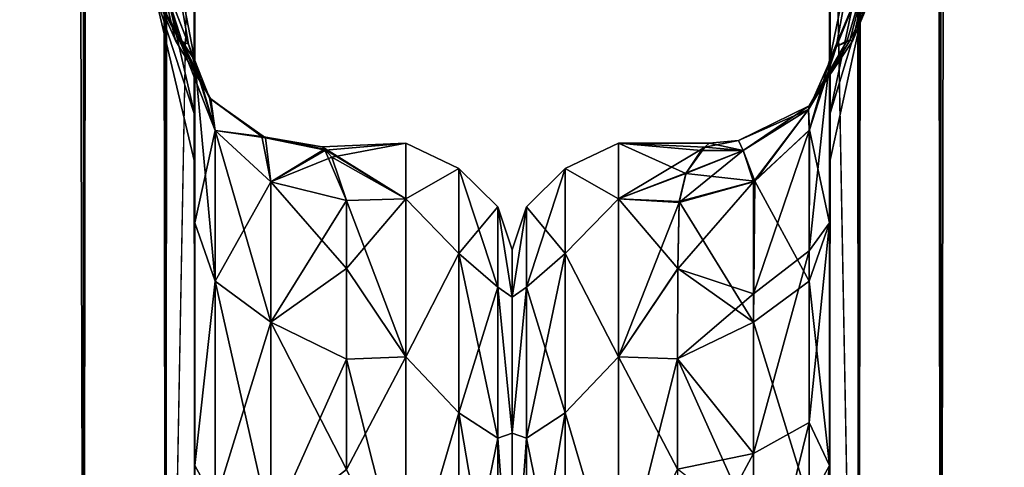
# Model space of a CAD drawing. Extents: x -23 to 470, y -1800 to 0.
# Tile 95 of 243: x 398 to 430, y -1759 to -1744. Entities that reach past the tile are written whole.
import ezdxf

# ---------------------------------------------------------------- set-up
doc = ezdxf.new("R2010")
doc.units = 0
doc.header["$LTSCALE"] = 61.050099
for name, color, linetype in [('429', 7, 'CONTINUOUS'), ('431', 7, 'CONTINUOUS'), ('433', 7, 'CONTINUOUS'), ('439', 7, 'CONTINUOUS'), ('443', 7, 'CONTINUOUS'), ('463', 7, 'CONTINUOUS'), ('464', 7, 'CONTINUOUS'), ('468', 7, 'CONTINUOUS'), ('469', 7, 'CONTINUOUS'), ('470', 7, 'CONTINUOUS'), ('478', 7, 'CONTINUOUS'), ('480', 7, 'CONTINUOUS'), ('490', 7, 'CONTINUOUS'), ('494', 7, 'CONTINUOUS'), ('496', 7, 'CONTINUOUS'), ('497', 7, 'CONTINUOUS'), ('498', 7, 'CONTINUOUS'), ('523', 7, 'CONTINUOUS'), ('524', 7, 'CONTINUOUS'), ('525', 7, 'CONTINUOUS'), ('527', 7, 'CONTINUOUS'), ('532', 7, 'CONTINUOUS'), ('538', 7, 'CONTINUOUS'), ('539', 7, 'CONTINUOUS')]:
    doc.layers.add(name, color=color, linetype=linetype)

msp = doc.modelspace()

# ---------------------------------------------------------------- linework, layer by layer
at = {"layer": '429', "linetype": 'CONTINUOUS'}
for points in [[(403.55, -1728.15, -20.5), (403.55, -1734.794, -19.392), (403.55, -1750.621, -19.586), (403.55, -1728.15, -20.5)], [(403.55, -1735.917, -22.034), (403.55, -1728.15, -20.5), (403.55, -1758.599, -25.714), (403.55, -1735.917, -22.034)], [(403.55, -1758.599, -25.714), (403.55, -1728.15, -20.5), (403.55, -1750.621, -19.586), (403.55, -1758.599, -25.714)], [(403.55, -1728.15, -61.5), (403.55, -1735.92, -59.965), (403.55, -1780, -61.5), (403.55, -1728.15, -61.5)], [(403.55, -1782.865, 60.931), (403.55, -1783.734, 60.5), (403.55, -1728.15, 61.5), (403.55, -1782.865, 60.931)], [(403.55, -1728.15, 61.5), (403.55, -1783.734, 60.5), (403.55, -1735.917, 59.966), (403.55, -1728.15, 61.5)], [(403.55, -1780, 61.5), (403.55, -1782.865, 60.931), (403.55, -1728.15, 61.5), (403.55, -1780, 61.5)], [(403.55, -1728.15, 20.5), (403.55, -1735.92, 22.035), (403.55, -1750.62, 19.586), (403.55, -1728.15, 20.5)], [(403.55, -1734.919, 19.353), (403.55, -1728.15, 20.5), (403.55, -1750.62, 19.586), (403.55, -1734.919, 19.353)], [(403.55, -1734.794, -19.392), (403.55, -1740.717, -16.195), (403.55, -1750.621, -19.586), (403.55, -1734.794, -19.392)], [(403.55, -1740.769, 16.155), (403.55, -1734.919, 19.353), (403.55, -1750.62, 19.586), (403.55, -1740.769, 16.155)], [(403.55, -1742.613, -26.477), (403.55, -1735.917, -22.034), (403.55, -1758.599, -25.714), (403.55, -1742.613, -26.477)], [(403.55, -1786.5, 57.734), (403.55, -1786.933, 56.86), (403.55, -1735.917, 59.966), (403.55, -1786.5, 57.734)], [(403.55, -1735.917, 59.966), (403.55, -1786.933, 56.86), (403.55, -1742.613, 55.523), (403.55, -1735.917, 59.966)], [(403.55, -1785.305, 59.301), (403.55, -1786.5, 57.734), (403.55, -1735.917, 59.966), (403.55, -1785.305, 59.301)], [(403.55, -1783.734, 60.5), (403.55, -1785.305, 59.301), (403.55, -1735.917, 59.966), (403.55, -1783.734, 60.5)], [(403.55, -1735.92, -59.965), (403.55, -1742.616, -55.52), (403.55, -1785.305, -59.301), (403.55, -1735.92, -59.965)], [(403.55, -1780, -61.5), (403.55, -1735.92, -59.965), (403.55, -1782.865, -60.931), (403.55, -1780, -61.5)], [(403.55, -1782.865, -60.931), (403.55, -1735.92, -59.965), (403.55, -1783.734, -60.5), (403.55, -1782.865, -60.931)], [(403.55, -1783.734, -60.5), (403.55, -1735.92, -59.965), (403.55, -1785.305, -59.301), (403.55, -1783.734, -60.5)], [(403.55, -1735.92, 22.035), (403.55, -1742.616, 26.48), (403.55, -1758.599, 25.714), (403.55, -1735.92, 22.035)], [(403.55, -1750.62, 19.586), (403.55, -1735.92, 22.035), (403.55, -1758.599, 25.714), (403.55, -1750.62, 19.586)], [(403.55, -1740.717, -16.195), (403.55, -1745.277, -11.265), (403.55, -1750.621, -19.586), (403.55, -1740.717, -16.195)], [(403.55, -1745.277, 11.265), (403.55, -1740.769, 16.155), (403.55, -1750.62, 19.586), (403.55, -1745.277, 11.265)], [(403.55, -1747.082, -33.144), (403.55, -1742.613, -26.477), (403.55, -1768.176, -28.742), (403.55, -1747.082, -33.144)], [(403.55, -1768.176, -28.742), (403.55, -1742.613, -26.477), (403.55, -1758.599, -25.714), (403.55, -1768.176, -28.742)], [(403.55, -1786.933, 56.86), (403.55, -1787.5, 54), (403.55, -1742.613, 55.523), (403.55, -1786.933, 56.86)], [(403.55, -1742.613, 55.523), (403.55, -1787.5, 54), (403.55, -1747.082, 48.856), (403.55, -1742.613, 55.523)], [(403.55, -1742.616, -55.52), (403.55, -1747.083, -48.852), (403.55, -1787.5, -54), (403.55, -1742.616, -55.52)], [(403.55, -1785.305, -59.301), (403.55, -1742.616, -55.52), (403.55, -1786.5, -57.734), (403.55, -1785.305, -59.301)], [(403.55, -1786.5, -57.734), (403.55, -1742.616, -55.52), (403.55, -1786.933, -56.86), (403.55, -1786.5, -57.734)], [(403.55, -1786.933, -56.86), (403.55, -1742.616, -55.52), (403.55, -1787.5, -54), (403.55, -1786.933, -56.86)], [(403.55, -1742.616, 26.48), (403.55, -1747.083, 33.148), (403.55, -1768.176, 28.742), (403.55, -1742.616, 26.48)], [(403.55, -1758.599, 25.714), (403.55, -1742.616, 26.48), (403.55, -1768.176, 28.742), (403.55, -1758.599, 25.714)], [(403.55, -1748.65, -40.998), (403.55, -1747.082, -33.144), (403.55, -1787.5, -54), (403.55, -1748.65, -40.998)], [(403.55, -1787.5, -54), (403.55, -1747.082, -33.144), (403.55, -1768.176, -28.742), (403.55, -1787.5, -54)], [(403.55, -1787.5, 54), (403.55, -1787.5, 24.51), (403.55, -1747.082, 48.856), (403.55, -1787.5, 54)], [(403.55, -1747.082, 48.856), (403.55, -1787.5, 24.51), (403.55, -1748.65, 41.002), (403.55, -1747.082, 48.856)], [(403.55, -1747.083, -48.852), (403.55, -1748.65, -40.998), (403.55, -1787.5, -54), (403.55, -1747.083, -48.852)], [(403.55, -1747.083, 33.148), (403.55, -1748.65, 41.002), (403.55, -1778.235, 28.319), (403.55, -1747.083, 33.148)], [(403.55, -1768.176, 28.742), (403.55, -1747.083, 33.148), (403.55, -1778.235, 28.319), (403.55, -1768.176, 28.742)], [(403.55, -1748.65, 41.002), (403.55, -1787.5, 24.51), (403.55, -1778.235, 28.319), (403.55, -1748.65, 41.002)]]:
    msp.add_3dface(points, dxfattribs=at)
at = {"layer": '431', "linetype": 'CONTINUOUS'}
for points in [[(414, -1751.5, 0), (414, -1753.067, 7.855), (414, -1790.933, 7.854), (414, -1751.5, 0)], [(414, -1753.067, -7.854), (414, -1751.5, 0), (414, -1792.5, 0), (414, -1753.067, -7.854)], [(414, -1792.5, 0), (414, -1751.5, 0), (414, -1790.933, 7.854), (414, -1792.5, 0)], [(414, -1753.067, 7.855), (414, -1757.536, 14.522), (414, -1790.933, 7.854), (414, -1753.067, 7.855)], [(414, -1757.536, -14.522), (414, -1753.067, -7.854), (414, -1786.464, -14.522), (414, -1757.536, -14.522)], [(414, -1786.464, -14.522), (414, -1753.067, -7.854), (414, -1790.933, -7.855), (414, -1786.464, -14.522)], [(414, -1790.933, -7.855), (414, -1753.067, -7.854), (414, -1792.5, 0), (414, -1790.933, -7.855)], [(414, -1757.536, 14.522), (414, -1764.234, 18.966), (414, -1786.464, 14.522), (414, -1757.536, 14.522)], [(414, -1790.933, 7.854), (414, -1757.536, 14.522), (414, -1786.464, 14.522), (414, -1790.933, 7.854)], [(414, -1764.235, -18.966), (414, -1757.536, -14.522), (414, -1779.766, -18.966), (414, -1764.235, -18.966)], [(414, -1779.766, -18.966), (414, -1757.536, -14.522), (414, -1786.464, -14.522), (414, -1779.766, -18.966)]]:
    msp.add_3dface(points, dxfattribs=at)
at = {"layer": '433', "linetype": 'CONTINUOUS'}
for points in [[(410.5, -1748, 0), (410.5, -1749.827, -9.184), (407.744, -1748.113, -2.327), (410.5, -1748, 0)], [(407.859, -1748.224, 3.272), (410.5, -1748, 0), (407.744, -1748.113, -2.327), (407.859, -1748.224, 3.272)], [(407.744, -1748.113, -2.327), (410.5, -1749.827, -9.184), (407.828, -1748.194, -3.048), (407.744, -1748.113, -2.327)], [(408.061, -1748.455, 4.651), (410.5, -1748, 0), (407.859, -1748.224, 3.272), (408.061, -1748.455, 4.651)], [(410.5, -1749.827, 9.184), (410.5, -1748, 0), (408.061, -1748.455, 4.651), (410.5, -1749.827, 9.184)], [(407.828, -1748.194, -3.048), (410.5, -1749.827, -9.184), (408.55, -1749.885, -9.323), (407.828, -1748.194, -3.048)], [(408.55, -1749.885, 9.323), (410.5, -1749.827, 9.184), (408.061, -1748.455, 4.651), (408.55, -1749.885, 9.323)], [(410.5, -1749.827, -9.184), (410.5, -1755.029, -16.971), (408.55, -1749.885, -9.323), (410.5, -1749.827, -9.184)], [(410.5, -1755.029, 16.971), (410.5, -1749.827, 9.184), (408.55, -1752.114, 13.437), (410.5, -1755.029, 16.971)], [(408.55, -1752.114, 13.437), (410.5, -1749.827, 9.184), (408.55, -1749.885, 9.323), (408.55, -1752.114, 13.437)], [(408.55, -1749.885, -9.323), (410.5, -1755.029, -16.971), (408.55, -1752.114, -13.437), (408.55, -1749.885, -9.323)], [(408.55, -1752.114, -13.437), (410.5, -1755.029, -16.971), (408.55, -1755.1, -17.041), (408.55, -1752.114, -13.437)], [(408.55, -1755.1, 17.041), (410.5, -1755.029, 16.971), (408.55, -1752.114, 13.437), (408.55, -1755.1, 17.041)], [(410.5, -1755.029, -16.971), (410.5, -1762.816, -22.173), (408.55, -1755.1, -17.041), (410.5, -1755.029, -16.971)], [(410.5, -1762.816, 22.173), (410.5, -1755.029, 16.971), (408.55, -1758.729, 19.997), (410.5, -1762.816, 22.173)], [(408.55, -1758.729, 19.997), (410.5, -1755.029, 16.971), (408.55, -1755.1, 17.041), (408.55, -1758.729, 19.997)], [(408.55, -1755.1, -17.041), (410.5, -1762.816, -22.173), (408.55, -1758.729, -19.997), (408.55, -1755.1, -17.041)]]:
    msp.add_3dface(points, dxfattribs=at)
at = {"layer": '439', "linetype": 'CONTINUOUS'}
for points in [[(399.889, -1780, -70.339), (395.834, -1780, -73.048), (399.889, -20, -70.339), (399.889, -1780, -70.339)], [(399.889, -20, -70.339), (395.834, -1780, -73.048), (395.834, -20, -73.048), (399.889, -20, -70.339)], [(402.598, -1780, -66.284), (399.889, -1780, -70.339), (402.598, -20, -66.284), (402.598, -1780, -66.284)], [(402.598, -20, -66.284), (399.889, -1780, -70.339), (399.889, -20, -70.339), (402.598, -20, -66.284)], [(403.55, -20, -61.5), (403.55, -71.85, -61.5), (402.598, -1780, -66.284), (403.55, -20, -61.5)], [(403.55, -20, -61.5), (402.598, -1780, -66.284), (402.598, -20, -66.284), (403.55, -20, -61.5)], [(403.55, -71.85, -61.5), (403.55, -1728.15, -61.5), (402.598, -1780, -66.284), (403.55, -71.85, -61.5)], [(403.55, -1728.15, -61.5), (403.55, -1780, -61.5), (402.598, -1780, -66.284), (403.55, -1728.15, -61.5)]]:
    msp.add_3dface(points, dxfattribs=at)
at = {"layer": '443', "linetype": 'CONTINUOUS'}
for points in [[(395.834, -1780, 73.048), (399.889, -1780, 70.339), (395.834, -20, 73.048), (395.834, -1780, 73.048)], [(395.834, -20, 73.048), (399.889, -1780, 70.339), (399.889, -20, 70.339), (395.834, -20, 73.048)], [(399.889, -1780, 70.339), (402.598, -1780, 66.284), (399.889, -20, 70.339), (399.889, -1780, 70.339)], [(399.889, -20, 70.339), (402.598, -1780, 66.284), (402.598, -20, 66.284), (399.889, -20, 70.339)], [(403.55, -1780, 61.5), (403.55, -1728.15, 61.5), (402.598, -20, 66.284), (403.55, -1780, 61.5)], [(402.598, -1780, 66.284), (403.55, -1780, 61.5), (402.598, -20, 66.284), (402.598, -1780, 66.284)]]:
    msp.add_3dface(points, dxfattribs=at)
at = {"layer": '463', "linetype": 'CONTINUOUS'}
for points in [[(403.55, -1742.613, 55.523), (403.55, -1747.082, 48.856), (402.212, -1741.207, 48.538), (403.55, -1742.613, 55.523)], [(402.212, -1741.207, 48.538), (403.55, -1747.082, 48.856), (402.212, -1742.997, 43.618), (402.212, -1741.207, 48.538)], [(403.55, -1747.083, 33.148), (403.55, -1742.616, 26.48), (402.212, -1741.207, 33.462), (403.55, -1747.083, 33.148)], [(402.212, -1742.997, 38.382), (403.55, -1747.083, 33.148), (402.212, -1741.207, 33.462), (402.212, -1742.997, 38.382)], [(403.55, -1747.082, 48.856), (403.55, -1748.65, 41.002), (402.212, -1742.997, 43.618), (403.55, -1747.082, 48.856)], [(403.55, -1748.65, 41.002), (403.55, -1747.083, 33.148), (402.212, -1742.997, 38.382), (403.55, -1748.65, 41.002)], [(402.212, -1742.997, 43.618), (403.55, -1748.65, 41.002), (402.212, -1742.997, 38.382), (402.212, -1742.997, 43.618)]]:
    msp.add_3dface(points, dxfattribs=at)
at = {"layer": '464', "linetype": 'CONTINUOUS'}
for points in [[(403.55, -1742.613, -26.477), (403.55, -1747.082, -33.144), (402.212, -1741.207, -33.462), (403.55, -1742.613, -26.477)], [(402.212, -1741.207, -33.462), (403.55, -1747.082, -33.144), (402.212, -1742.997, -38.382), (402.212, -1741.207, -33.462)], [(403.55, -1747.083, -48.852), (403.55, -1742.616, -55.52), (402.212, -1741.207, -48.538), (403.55, -1747.083, -48.852)], [(402.212, -1742.997, -43.618), (403.55, -1747.083, -48.852), (402.212, -1741.207, -48.538), (402.212, -1742.997, -43.618)], [(403.55, -1747.082, -33.144), (403.55, -1748.65, -40.998), (402.212, -1742.997, -38.382), (403.55, -1747.082, -33.144)], [(403.55, -1748.65, -40.998), (403.55, -1747.083, -48.852), (402.212, -1742.997, -43.618), (403.55, -1748.65, -40.998)], [(402.212, -1742.997, -38.382), (403.55, -1748.65, -40.998), (402.212, -1742.997, -43.618), (402.212, -1742.997, -38.382)]]:
    msp.add_3dface(points, dxfattribs=at)
at = {"layer": '468', "linetype": 'CONTINUOUS'}
for points in [[(403.55, -1745.277, 11.265), (403.55, -1750.62, 19.586), (404.221, -1747.582, 10.293), (403.55, -1745.277, 11.265)], [(404.221, -1747.582, 10.293), (403.55, -1750.62, 19.586), (404.221, -1752.541, 17.987), (404.221, -1747.582, 10.293)], [(406.055, -1749.27, 9.582), (404.221, -1747.582, 10.293), (404.221, -1752.541, 17.987), (406.055, -1749.27, 9.582)], [(406.055, -1753.886, 16.743), (406.055, -1749.27, 9.582), (404.221, -1752.541, 17.987), (406.055, -1753.886, 16.743)], [(408.55, -1749.885, 9.323), (406.055, -1749.27, 9.582), (406.055, -1753.886, 16.743), (408.55, -1749.885, 9.323)], [(408.55, -1752.114, 13.437), (408.55, -1749.885, 9.323), (406.055, -1753.886, 16.743), (408.55, -1752.114, 13.437)], [(403.55, -1750.62, 19.586), (403.55, -1758.599, 25.714), (404.221, -1752.541, 17.987), (403.55, -1750.62, 19.586)], [(408.55, -1755.1, 17.041), (408.55, -1752.114, 13.437), (406.055, -1753.886, 16.743), (408.55, -1755.1, 17.041)], [(404.221, -1752.541, 17.987), (403.55, -1758.599, 25.714), (404.221, -1759.821, 23.534), (404.221, -1752.541, 17.987)], [(406.055, -1753.886, 16.743), (404.221, -1752.541, 17.987), (404.221, -1759.821, 23.534), (406.055, -1753.886, 16.743)], [(406.055, -1760.663, 21.907), (406.055, -1753.886, 16.743), (404.221, -1759.821, 23.534), (406.055, -1760.663, 21.907)], [(406.055, -1760.663, 21.907), (408.55, -1755.1, 17.041), (406.055, -1753.886, 16.743), (406.055, -1760.663, 21.907)], [(408.55, -1758.729, 19.997), (408.55, -1755.1, 17.041), (406.055, -1760.663, 21.907), (408.55, -1758.729, 19.997)], [(403.55, -1758.599, 25.714), (403.55, -1768.176, 28.742), (404.221, -1759.821, 23.534), (403.55, -1758.599, 25.714)]]:
    msp.add_3dface(points, dxfattribs=at)
at = {"layer": '469', "linetype": 'CONTINUOUS'}
for points in [[(403.55, -1750.621, -19.586), (403.55, -1745.277, -11.265), (404.221, -1752.541, -17.987), (403.55, -1750.621, -19.586)], [(404.221, -1752.541, -17.987), (403.55, -1745.277, -11.265), (404.221, -1747.582, -10.293), (404.221, -1752.541, -17.987)], [(406.055, -1749.27, -9.582), (406.055, -1753.886, -16.743), (404.221, -1747.582, -10.293), (406.055, -1749.27, -9.582)], [(406.055, -1753.886, -16.743), (404.221, -1752.541, -17.987), (404.221, -1747.582, -10.293), (406.055, -1753.886, -16.743)], [(408.55, -1749.885, -9.323), (408.55, -1752.114, -13.437), (406.055, -1749.27, -9.582), (408.55, -1749.885, -9.323)], [(406.055, -1749.27, -9.582), (408.55, -1752.114, -13.437), (406.055, -1753.886, -16.743), (406.055, -1749.27, -9.582)], [(403.55, -1758.599, -25.714), (403.55, -1750.621, -19.586), (404.221, -1752.541, -17.987), (403.55, -1758.599, -25.714)], [(408.55, -1752.114, -13.437), (408.55, -1755.1, -17.041), (406.055, -1753.886, -16.743), (408.55, -1752.114, -13.437)], [(404.221, -1759.821, -23.534), (403.55, -1758.599, -25.714), (404.221, -1752.541, -17.987), (404.221, -1759.821, -23.534)], [(406.055, -1753.886, -16.743), (406.055, -1760.663, -21.907), (404.221, -1752.541, -17.987), (406.055, -1753.886, -16.743)], [(406.055, -1760.663, -21.907), (404.221, -1759.821, -23.534), (404.221, -1752.541, -17.987), (406.055, -1760.663, -21.907)], [(408.55, -1755.1, -17.041), (408.55, -1758.729, -19.997), (406.055, -1753.886, -16.743), (408.55, -1755.1, -17.041)], [(406.055, -1753.886, -16.743), (408.55, -1758.729, -19.997), (406.055, -1760.663, -21.907), (406.055, -1753.886, -16.743)], [(403.55, -1768.176, -28.742), (403.55, -1758.599, -25.714), (404.221, -1759.821, -23.534), (403.55, -1768.176, -28.742)]]:
    msp.add_3dface(points, dxfattribs=at)
at = {"layer": '470', "linetype": 'CONTINUOUS'}
for points in [[(410.5, -1749.827, -9.184), (410.5, -1748, 0), (412.248, -1748.825, -4.086), (410.5, -1749.827, -9.184)], [(410.5, -1748, 0), (410.5, -1749.827, 9.184), (412.248, -1748.825, 4.086), (410.5, -1748, 0)], [(410.5, -1748, 0), (412.248, -1748.825, 4.086), (412.248, -1748.825, -4.086), (410.5, -1748, 0)], [(410.5, -1749.827, -9.184), (412.248, -1748.825, -4.086), (412.248, -1751.621, -11.766), (410.5, -1749.827, -9.184)], [(410.5, -1749.827, 9.184), (412.248, -1751.621, 11.766), (412.248, -1748.825, 4.086), (410.5, -1749.827, 9.184)], [(413.531, -1750.088, 3.864), (413.531, -1750.088, -3.864), (412.248, -1748.825, 4.086), (413.531, -1750.088, 3.864)], [(412.248, -1751.621, 11.766), (413.531, -1750.088, 3.864), (412.248, -1748.825, 4.086), (412.248, -1751.621, 11.766)], [(413.531, -1750.088, -3.864), (413.531, -1752.731, -11.125), (412.248, -1748.825, -4.086), (413.531, -1750.088, -3.864)], [(412.248, -1748.825, 4.086), (413.531, -1750.088, -3.864), (412.248, -1748.825, -4.086), (412.248, -1748.825, 4.086)], [(412.248, -1748.825, -4.086), (413.531, -1752.731, -11.125), (412.248, -1751.621, -11.766), (412.248, -1748.825, -4.086)], [(410.5, -1755.029, -16.971), (410.5, -1749.827, -9.184), (412.248, -1751.621, -11.766), (410.5, -1755.029, -16.971)], [(410.5, -1749.827, 9.184), (410.5, -1755.029, 16.971), (412.248, -1751.621, 11.766), (410.5, -1749.827, 9.184)], [(413.531, -1752.731, 11.125), (413.531, -1750.088, 3.864), (412.248, -1751.621, 11.766), (413.531, -1752.731, 11.125)], [(414, -1753.067, 7.855), (414, -1751.5, 0), (413.531, -1750.088, 3.864), (414, -1753.067, 7.855)], [(413.531, -1752.731, 11.125), (414, -1753.067, 7.855), (413.531, -1750.088, 3.864), (413.531, -1752.731, 11.125)], [(414, -1751.5, 0), (414, -1753.067, -7.854), (413.531, -1750.088, -3.864), (414, -1751.5, 0)], [(413.531, -1750.088, 3.864), (414, -1751.5, 0), (413.531, -1750.088, -3.864), (413.531, -1750.088, 3.864)], [(413.531, -1750.088, -3.864), (414, -1753.067, -7.854), (413.531, -1752.731, -11.125), (413.531, -1750.088, -3.864)], [(410.5, -1755.029, -16.971), (412.248, -1751.621, -11.766), (412.248, -1756.874, -18.027), (410.5, -1755.029, -16.971)], [(410.5, -1755.029, 16.971), (412.248, -1756.874, 18.027), (412.248, -1751.621, 11.766), (410.5, -1755.029, 16.971)], [(412.248, -1756.874, 18.027), (413.531, -1752.731, 11.125), (412.248, -1751.621, 11.766), (412.248, -1756.874, 18.027)], [(413.531, -1752.731, -11.125), (413.531, -1757.698, -17.044), (412.248, -1751.621, -11.766), (413.531, -1752.731, -11.125)], [(412.248, -1751.621, -11.766), (413.531, -1757.698, -17.044), (412.248, -1756.874, -18.027), (412.248, -1751.621, -11.766)], [(413.531, -1757.698, 17.044), (413.531, -1752.731, 11.125), (412.248, -1756.874, 18.027), (413.531, -1757.698, 17.044)], [(414, -1757.536, 14.522), (414, -1753.067, 7.855), (413.531, -1752.731, 11.125), (414, -1757.536, 14.522)], [(413.531, -1757.698, 17.044), (414, -1757.536, 14.522), (413.531, -1752.731, 11.125), (413.531, -1757.698, 17.044)], [(414, -1753.067, -7.854), (414, -1757.536, -14.522), (413.531, -1752.731, -11.125), (414, -1753.067, -7.854)], [(413.531, -1752.731, -11.125), (414, -1757.536, -14.522), (413.531, -1757.698, -17.044), (413.531, -1752.731, -11.125)], [(410.5, -1762.816, -22.173), (410.5, -1755.029, -16.971), (412.248, -1756.874, -18.027), (410.5, -1762.816, -22.173)], [(410.5, -1755.029, 16.971), (410.5, -1762.816, 22.173), (412.248, -1756.874, 18.027), (410.5, -1755.029, 16.971)], [(410.5, -1762.816, -22.173), (412.248, -1756.874, -18.027), (412.248, -1763.952, -22.113), (410.5, -1762.816, -22.173)], [(410.5, -1762.816, 22.173), (412.248, -1763.952, 22.113), (412.248, -1756.874, 18.027), (410.5, -1762.816, 22.173)], [(412.248, -1763.952, 22.113), (413.531, -1757.698, 17.044), (412.248, -1756.874, 18.027), (412.248, -1763.952, 22.113)], [(413.531, -1757.698, -17.044), (413.531, -1764.39, -20.908), (412.248, -1756.874, -18.027), (413.531, -1757.698, -17.044)], [(412.248, -1756.874, -18.027), (413.531, -1764.39, -20.908), (412.248, -1763.952, -22.113), (412.248, -1756.874, -18.027)], [(413.531, -1764.39, 20.908), (413.531, -1757.698, 17.044), (412.248, -1763.952, 22.113), (413.531, -1764.39, 20.908)], [(414, -1764.234, 18.966), (414, -1757.536, 14.522), (413.531, -1757.698, 17.044), (414, -1764.234, 18.966)], [(414, -1757.536, -14.522), (414, -1764.235, -18.966), (413.531, -1757.698, -17.044), (414, -1757.536, -14.522)], [(413.531, -1764.39, 20.908), (414, -1764.234, 18.966), (413.531, -1757.698, 17.044), (413.531, -1764.39, 20.908)], [(413.531, -1757.698, -17.044), (414, -1764.235, -18.966), (413.531, -1764.39, -20.908), (413.531, -1757.698, -17.044)]]:
    msp.add_3dface(points, dxfattribs=at)
at = {"layer": '478', "linetype": 'CONTINUOUS'}
for points in [[(403.55, -1745.277, -11.265), (403.55, -1740.717, -16.195), (402.312, -1738.811, -10.661), (403.55, -1745.277, -11.265)], [(402.312, -1742.079, -5.77), (403.55, -1745.277, -11.265), (402.312, -1738.811, -10.661), (402.312, -1742.079, -5.77)], [(403.55, -1740.769, 16.155), (403.55, -1745.277, 11.265), (402.312, -1738.811, 10.661), (403.55, -1740.769, 16.155)], [(403.55, -1745.277, 11.265), (403.347, -1744.737, 7.622), (402.312, -1738.811, 10.661), (403.55, -1745.277, 11.265)], [(402.312, -1738.811, 10.661), (403.347, -1744.737, 7.622), (402.312, -1742.079, 5.77), (402.312, -1738.811, 10.661)], [(403.132, -1744.63, -5.242), (403.55, -1745.277, -11.265), (402.312, -1742.079, -5.77), (403.132, -1744.63, -5.242)], [(402.312, -1743.226), (403.132, -1744.63, -5.242), (402.312, -1742.079, -5.77), (402.312, -1743.226)], [(403.061, -1744.619, 4.362), (402.913, -1744.616, 1.767), (402.312, -1742.079, 5.77), (403.061, -1744.619, 4.362)], [(402.312, -1742.079, 5.77), (402.913, -1744.616, 1.767), (402.312, -1743.226), (402.312, -1742.079, 5.77)], [(403.347, -1744.737, 7.622), (403.061, -1744.619, 4.362), (402.312, -1742.079, 5.77), (403.347, -1744.737, 7.622)], [(403.041, -1744.615, -4.107), (403.132, -1744.63, -5.242), (402.312, -1743.226), (403.041, -1744.615, -4.107)], [(402.913, -1744.616, 1.767), (403.041, -1744.615, -4.107), (402.312, -1743.226), (402.913, -1744.616, 1.767)]]:
    msp.add_3dface(points, dxfattribs=at)
at = {"layer": '480', "linetype": 'CONTINUOUS'}
for points in [[(403.041, -1744.615, -4.107), (402.913, -1744.616, 1.767), (404.084, -1746.548, 3.685), (403.041, -1744.615, -4.107)], [(402.913, -1744.616, 1.767), (403.061, -1744.619, 4.362), (404.084, -1746.548, 3.685), (402.913, -1744.616, 1.767)], [(403.132, -1744.63, -5.242), (403.041, -1744.615, -4.107), (404.042, -1746.5, -3.687), (403.132, -1744.63, -5.242)], [(403.041, -1744.615, -4.107), (404.084, -1746.548, 3.685), (404.042, -1746.5, -3.687), (403.041, -1744.615, -4.107)], [(403.061, -1744.619, 4.362), (403.347, -1744.737, 7.622), (404.221, -1747.582, 10.293), (403.061, -1744.619, 4.362)], [(404.084, -1746.548, 3.685), (403.061, -1744.619, 4.362), (404.221, -1747.582, 10.293), (404.084, -1746.548, 3.685)], [(403.55, -1745.277, -11.265), (403.132, -1744.63, -5.242), (404.042, -1746.5, -3.687), (403.55, -1745.277, -11.265)], [(403.347, -1744.737, 7.622), (403.55, -1745.277, 11.265), (404.221, -1747.582, 10.293), (403.347, -1744.737, 7.622)], [(404.221, -1747.582, -10.293), (403.55, -1745.277, -11.265), (404.042, -1746.5, -3.687), (404.221, -1747.582, -10.293)], [(405.759, -1747.773, -3.339), (404.221, -1747.582, -10.293), (404.042, -1746.5, -3.687), (405.759, -1747.773, -3.339)], [(404.084, -1746.548, 3.685), (405.759, -1747.773, -3.339), (404.042, -1746.5, -3.687), (404.084, -1746.548, 3.685)], [(405.876, -1747.824, 3.328), (404.084, -1746.548, 3.685), (404.221, -1747.582, 10.293), (405.876, -1747.824, 3.328)], [(404.084, -1746.548, 3.685), (405.876, -1747.824, 3.328), (405.759, -1747.773, -3.339), (404.084, -1746.548, 3.685)], [(406.055, -1749.27, -9.582), (404.221, -1747.582, -10.293), (405.759, -1747.773, -3.339), (406.055, -1749.27, -9.582)], [(406.055, -1749.27, 9.582), (405.876, -1747.824, 3.328), (404.221, -1747.582, 10.293), (406.055, -1749.27, 9.582)], [(407.744, -1748.113, -2.327), (407.828, -1748.194, -3.048), (405.759, -1747.773, -3.339), (407.744, -1748.113, -2.327)], [(405.876, -1747.824, 3.328), (407.744, -1748.113, -2.327), (405.759, -1747.773, -3.339), (405.876, -1747.824, 3.328)], [(407.828, -1748.194, -3.048), (406.055, -1749.27, -9.582), (405.759, -1747.773, -3.339), (407.828, -1748.194, -3.048)], [(407.859, -1748.224, 3.272), (407.744, -1748.113, -2.327), (405.876, -1747.824, 3.328), (407.859, -1748.224, 3.272)], [(407.859, -1748.224, 3.272), (405.876, -1747.824, 3.328), (406.055, -1749.27, 9.582), (407.859, -1748.224, 3.272)], [(407.828, -1748.194, -3.048), (408.55, -1749.885, -9.323), (406.055, -1749.27, -9.582), (407.828, -1748.194, -3.048)], [(408.061, -1748.455, 4.651), (407.859, -1748.224, 3.272), (406.055, -1749.27, 9.582), (408.061, -1748.455, 4.651)], [(408.55, -1749.885, 9.323), (408.061, -1748.455, 4.651), (406.055, -1749.27, 9.582), (408.55, -1749.885, 9.323)]]:
    msp.add_3dface(points, dxfattribs=at)
at = {"layer": '490', "linetype": 'CONTINUOUS'}
for points in [[(424.45, -1728.15, 20.5), (424.45, -1734.797, 19.391), (424.45, -1750.621, 19.586), (424.45, -1728.15, 20.5)], [(424.45, -1735.92, 22.035), (424.45, -1728.15, 20.5), (424.45, -1758.599, 25.714), (424.45, -1735.92, 22.035)], [(424.45, -1758.599, 25.714), (424.45, -1728.15, 20.5), (424.45, -1750.621, 19.586), (424.45, -1758.599, 25.714)], [(424.45, -1728.15, 61.5), (424.45, -1735.917, 59.966), (424.45, -1780, 61.5), (424.45, -1728.15, 61.5)], [(424.45, -1782.865, -60.931), (424.45, -1783.734, -60.5), (424.45, -1728.15, -61.5), (424.45, -1782.865, -60.931)], [(424.45, -1728.15, -61.5), (424.45, -1783.734, -60.5), (424.45, -1735.92, -59.965), (424.45, -1728.15, -61.5)], [(424.45, -1780, -61.5), (424.45, -1782.865, -60.931), (424.45, -1728.15, -61.5), (424.45, -1780, -61.5)], [(424.45, -1728.15, -20.5), (424.45, -1735.917, -22.034), (424.45, -1750.62, -19.586), (424.45, -1728.15, -20.5)], [(424.45, -1734.85, -19.375), (424.45, -1728.15, -20.5), (424.45, -1750.62, -19.586), (424.45, -1734.85, -19.375)], [(424.45, -1734.797, 19.391), (424.45, -1740.719, 16.193), (424.45, -1750.621, 19.586), (424.45, -1734.797, 19.391)], [(424.45, -1740.737, -16.18), (424.45, -1734.85, -19.375), (424.45, -1750.62, -19.586), (424.45, -1740.737, -16.18)], [(424.45, -1735.917, 59.966), (424.45, -1742.613, 55.523), (424.45, -1785.305, 59.301), (424.45, -1735.917, 59.966)], [(424.45, -1780, 61.5), (424.45, -1735.917, 59.966), (424.45, -1782.865, 60.931), (424.45, -1780, 61.5)], [(424.45, -1782.865, 60.931), (424.45, -1735.917, 59.966), (424.45, -1783.734, 60.5), (424.45, -1782.865, 60.931)], [(424.45, -1783.734, 60.5), (424.45, -1735.917, 59.966), (424.45, -1785.305, 59.301), (424.45, -1783.734, 60.5)], [(424.45, -1735.917, -22.034), (424.45, -1742.613, -26.477), (424.45, -1758.598, -25.714), (424.45, -1735.917, -22.034)], [(424.45, -1750.62, -19.586), (424.45, -1735.917, -22.034), (424.45, -1758.598, -25.714), (424.45, -1750.62, -19.586)], [(424.45, -1742.616, 26.48), (424.45, -1735.92, 22.035), (424.45, -1758.599, 25.714), (424.45, -1742.616, 26.48)], [(424.45, -1786.5, -57.734), (424.45, -1786.933, -56.86), (424.45, -1735.92, -59.965), (424.45, -1786.5, -57.734)], [(424.45, -1735.92, -59.965), (424.45, -1786.933, -56.86), (424.45, -1742.616, -55.52), (424.45, -1735.92, -59.965)], [(424.45, -1785.305, -59.301), (424.45, -1786.5, -57.734), (424.45, -1735.92, -59.965), (424.45, -1785.305, -59.301)], [(424.45, -1783.734, -60.5), (424.45, -1785.305, -59.301), (424.45, -1735.92, -59.965), (424.45, -1783.734, -60.5)], [(424.45, -1740.719, 16.193), (424.45, -1745.277, 11.265), (424.45, -1750.621, 19.586), (424.45, -1740.719, 16.193)], [(424.45, -1745.277, -11.265), (424.45, -1740.737, -16.18), (424.45, -1750.62, -19.586), (424.45, -1745.277, -11.265)], [(424.45, -1742.613, 55.523), (424.45, -1747.082, 48.856), (424.45, -1787.5, 54), (424.45, -1742.613, 55.523)], [(424.45, -1785.305, 59.301), (424.45, -1742.613, 55.523), (424.45, -1786.5, 57.734), (424.45, -1785.305, 59.301)], [(424.45, -1786.5, 57.734), (424.45, -1742.613, 55.523), (424.45, -1786.933, 56.86), (424.45, -1786.5, 57.734)], [(424.45, -1786.933, 56.86), (424.45, -1742.613, 55.523), (424.45, -1787.5, 54), (424.45, -1786.933, 56.86)], [(424.45, -1742.613, -26.477), (424.45, -1747.082, -33.144), (424.45, -1768.175, -28.742), (424.45, -1742.613, -26.477)], [(424.45, -1758.598, -25.714), (424.45, -1742.613, -26.477), (424.45, -1768.175, -28.742), (424.45, -1758.598, -25.714)], [(424.45, -1747.083, 33.148), (424.45, -1742.616, 26.48), (424.45, -1768.176, 28.742), (424.45, -1747.083, 33.148)], [(424.45, -1768.176, 28.742), (424.45, -1742.616, 26.48), (424.45, -1758.599, 25.714), (424.45, -1768.176, 28.742)], [(424.45, -1786.933, -56.86), (424.45, -1787.5, -54), (424.45, -1742.616, -55.52), (424.45, -1786.933, -56.86)], [(424.45, -1742.616, -55.52), (424.45, -1787.5, -54), (424.45, -1747.083, -48.852), (424.45, -1742.616, -55.52)], [(424.45, -1747.082, 48.856), (424.45, -1748.65, 41.002), (424.45, -1787.5, 54), (424.45, -1747.082, 48.856)], [(424.45, -1747.082, -33.144), (424.45, -1748.65, -40.998), (424.45, -1778.234, -28.319), (424.45, -1747.082, -33.144)], [(424.45, -1768.175, -28.742), (424.45, -1747.082, -33.144), (424.45, -1778.234, -28.319), (424.45, -1768.175, -28.742)], [(424.45, -1748.65, 41.002), (424.45, -1747.083, 33.148), (424.45, -1787.5, 54), (424.45, -1748.65, 41.002)], [(424.45, -1787.5, 54), (424.45, -1747.083, 33.148), (424.45, -1768.176, 28.742), (424.45, -1787.5, 54)], [(424.45, -1787.5, -54), (424.45, -1787.5, -24.51), (424.45, -1747.083, -48.852), (424.45, -1787.5, -54)], [(424.45, -1747.083, -48.852), (424.45, -1787.5, -24.51), (424.45, -1748.65, -40.998), (424.45, -1747.083, -48.852)], [(424.45, -1748.65, -40.998), (424.45, -1787.5, -24.51), (424.45, -1778.234, -28.319), (424.45, -1748.65, -40.998)]]:
    msp.add_3dface(points, dxfattribs=at)
at = {"layer": '494', "linetype": 'CONTINUOUS'}
for points in [[(414, -1751.5, 0), (414, -1753.067, -7.855), (414, -1790.933, -7.854), (414, -1751.5, 0)], [(414, -1753.067, 7.854), (414, -1751.5, 0), (414, -1792.5, 0), (414, -1753.067, 7.854)], [(414, -1792.5, 0), (414, -1751.5, 0), (414, -1790.933, -7.854), (414, -1792.5, 0)], [(414, -1753.067, -7.855), (414, -1757.536, -14.522), (414, -1790.933, -7.854), (414, -1753.067, -7.855)], [(414, -1757.536, 14.522), (414, -1753.067, 7.854), (414, -1786.464, 14.522), (414, -1757.536, 14.522)], [(414, -1786.464, 14.522), (414, -1753.067, 7.854), (414, -1790.933, 7.855), (414, -1786.464, 14.522)], [(414, -1790.933, 7.855), (414, -1753.067, 7.854), (414, -1792.5, 0), (414, -1790.933, 7.855)], [(414, -1757.536, -14.522), (414, -1764.234, -18.966), (414, -1786.464, -14.522), (414, -1757.536, -14.522)], [(414, -1790.933, -7.854), (414, -1757.536, -14.522), (414, -1786.464, -14.522), (414, -1790.933, -7.854)], [(414, -1764.235, 18.966), (414, -1757.536, 14.522), (414, -1779.766, 18.966), (414, -1764.235, 18.966)], [(414, -1779.766, 18.966), (414, -1757.536, 14.522), (414, -1786.464, 14.522), (414, -1779.766, 18.966)]]:
    msp.add_3dface(points, dxfattribs=at)
at = {"layer": '496', "linetype": 'CONTINUOUS'}
for points in [[(417.5, -1748, 0), (417.5, -1749.827, 9.184), (420.343, -1748.126, 2.453), (417.5, -1748, 0)], [(417.5, -1749.827, -9.184), (417.5, -1748, 0), (419.721, -1748.998, -6.848), (417.5, -1749.827, -9.184)], [(419.721, -1748.998, -6.848), (417.5, -1748, 0), (420.228, -1748.238, -3.369), (419.721, -1748.998, -6.848)], [(420.228, -1748.238, -3.369), (417.5, -1748, 0), (420.487, -1748, -0.07), (420.228, -1748.238, -3.369)], [(420.487, -1748, -0.07), (417.5, -1748, 0), (420.343, -1748.126, 2.453), (420.487, -1748, -0.07)], [(420.343, -1748.126, 2.453), (417.5, -1749.827, 9.184), (419.731, -1748.973, 6.766), (420.343, -1748.126, 2.453)], [(419.731, -1748.973, 6.766), (417.5, -1749.827, 9.184), (419.499, -1749.945, 9.464), (419.731, -1748.973, 6.766)], [(419.499, -1749.915, -9.395), (417.5, -1749.827, -9.184), (419.721, -1748.998, -6.848), (419.499, -1749.915, -9.395)], [(417.5, -1749.827, 9.184), (417.5, -1755.029, 16.971), (419.499, -1749.945, 9.464), (417.5, -1749.827, 9.184)], [(417.5, -1755.029, -16.971), (417.5, -1749.827, -9.184), (419.461, -1752.121, -13.447), (417.5, -1755.029, -16.971)], [(419.461, -1752.121, -13.447), (417.5, -1749.827, -9.184), (419.499, -1749.915, -9.395), (419.461, -1752.121, -13.447)], [(419.499, -1749.945, 9.464), (417.5, -1755.029, 16.971), (419.461, -1752.13, 13.461), (419.499, -1749.945, 9.464)], [(419.446, -1755.091, -17.032), (417.5, -1755.029, -16.971), (419.461, -1752.121, -13.447), (419.446, -1755.091, -17.032)], [(419.461, -1752.13, 13.461), (417.5, -1755.029, 16.971), (419.446, -1755.087, 17.028), (419.461, -1752.13, 13.461)], [(417.5, -1755.029, 16.971), (417.5, -1762.816, 22.173), (419.446, -1755.087, 17.028), (417.5, -1755.029, 16.971)], [(417.5, -1762.816, -22.173), (417.5, -1755.029, -16.971), (419.45, -1758.724, -19.994), (417.5, -1762.816, -22.173)], [(419.45, -1758.724, -19.994), (417.5, -1755.029, -16.971), (419.446, -1755.091, -17.032), (419.45, -1758.724, -19.994)], [(419.446, -1755.087, 17.028), (417.5, -1762.816, 22.173), (419.45, -1758.724, 19.994), (419.446, -1755.087, 17.028)]]:
    msp.add_3dface(points, dxfattribs=at)
at = {"layer": '497', "linetype": 'CONTINUOUS'}
for points in [[(424.45, -20, 61.5), (424.45, -71.85, 61.5), (425.402, -1780, 66.284), (424.45, -20, 61.5)], [(424.45, -20, 61.5), (425.402, -1780, 66.284), (425.402, -20, 66.284), (424.45, -20, 61.5)], [(425.402, -1780, 66.284), (428.111, -1780, 70.339), (425.402, -20, 66.284), (425.402, -1780, 66.284)], [(428.111, -1780, 70.339), (428.111, -20, 70.339), (425.402, -20, 66.284), (428.111, -1780, 70.339)], [(428.111, -1780, 70.339), (432.16, -1780, 73.046), (428.111, -20, 70.339), (428.111, -1780, 70.339)], [(432.16, -1780, 73.046), (432.16, -20, 73.046), (428.111, -20, 70.339), (432.16, -1780, 73.046)], [(424.45, -71.85, 61.5), (424.45, -1728.15, 61.5), (425.402, -1780, 66.284), (424.45, -71.85, 61.5)], [(424.45, -1728.15, 61.5), (424.45, -1780, 61.5), (425.402, -1780, 66.284), (424.45, -1728.15, 61.5)]]:
    msp.add_3dface(points, dxfattribs=at)
at = {"layer": '498', "linetype": 'CONTINUOUS'}
for points in [[(424.45, -1780, -61.5), (424.45, -1728.15, -61.5), (425.402, -20, -66.284), (424.45, -1780, -61.5)], [(425.402, -1780, -66.284), (424.45, -1780, -61.5), (425.402, -20, -66.284), (425.402, -1780, -66.284)], [(428.111, -1780, -70.339), (425.402, -1780, -66.284), (428.111, -20, -70.339), (428.111, -1780, -70.339)], [(425.402, -1780, -66.284), (425.402, -20, -66.284), (428.111, -20, -70.339), (425.402, -1780, -66.284)], [(432.16, -1780, -73.046), (428.111, -1780, -70.339), (432.16, -20, -73.046), (432.16, -1780, -73.046)], [(428.111, -1780, -70.339), (428.111, -20, -70.339), (432.16, -20, -73.046), (428.111, -1780, -70.339)]]:
    msp.add_3dface(points, dxfattribs=at)
at = {"layer": '523', "linetype": 'CONTINUOUS'}
for points in [[(424.45, -1742.616, 26.48), (424.45, -1747.083, 33.148), (425.676, -1741.228, 33.449), (424.45, -1742.616, 26.48)], [(425.676, -1741.228, 33.449), (424.45, -1747.083, 33.148), (425.676, -1743.022, 38.378), (425.676, -1741.228, 33.449)], [(424.45, -1747.082, 48.856), (424.45, -1742.613, 55.523), (425.676, -1741.228, 48.551), (424.45, -1747.082, 48.856)], [(425.676, -1743.022, 43.622), (424.45, -1747.082, 48.856), (425.676, -1741.228, 48.551), (425.676, -1743.022, 43.622)], [(424.45, -1747.083, 33.148), (424.45, -1748.65, 41.002), (425.676, -1743.022, 38.378), (424.45, -1747.083, 33.148)], [(424.45, -1748.65, 41.002), (424.45, -1747.082, 48.856), (425.676, -1743.022, 43.622), (424.45, -1748.65, 41.002)], [(425.676, -1743.022, 38.378), (424.45, -1748.65, 41.002), (425.676, -1743.022, 43.622), (425.676, -1743.022, 38.378)]]:
    msp.add_3dface(points, dxfattribs=at)
at = {"layer": '524', "linetype": 'CONTINUOUS'}
for points in [[(424.45, -1742.616, -55.52), (424.45, -1747.083, -48.852), (425.676, -1741.228, -48.551), (424.45, -1742.616, -55.52)], [(425.676, -1741.228, -48.551), (424.45, -1747.083, -48.852), (425.676, -1743.022, -43.622), (425.676, -1741.228, -48.551)], [(424.45, -1747.082, -33.144), (424.45, -1742.613, -26.477), (425.676, -1741.228, -33.449), (424.45, -1747.082, -33.144)], [(425.676, -1743.022, -38.378), (424.45, -1747.082, -33.144), (425.676, -1741.228, -33.449), (425.676, -1743.022, -38.378)], [(424.45, -1747.083, -48.852), (424.45, -1748.65, -40.998), (425.676, -1743.022, -43.622), (424.45, -1747.083, -48.852)], [(424.45, -1748.65, -40.998), (424.45, -1747.082, -33.144), (425.676, -1743.022, -38.378), (424.45, -1748.65, -40.998)], [(425.676, -1743.022, -43.622), (424.45, -1748.65, -40.998), (425.676, -1743.022, -38.378), (425.676, -1743.022, -43.622)]]:
    msp.add_3dface(points, dxfattribs=at)
at = {"layer": '525', "linetype": 'CONTINUOUS'}
for points in [[(424.45, -1745.277, -11.265), (424.45, -1750.62, -19.586), (423.794, -1747.559, -10.303), (424.45, -1745.277, -11.265)], [(421.989, -1749.247, -9.592), (423.794, -1747.559, -10.303), (423.779, -1752.541, -17.987), (421.989, -1749.247, -9.592)], [(423.794, -1747.559, -10.303), (424.45, -1750.62, -19.586), (423.779, -1752.541, -17.987), (423.794, -1747.559, -10.303)], [(419.499, -1749.915, -9.395), (421.989, -1749.247, -9.592), (421.946, -1753.886, -16.744), (419.499, -1749.915, -9.395)], [(421.946, -1753.886, -16.744), (421.989, -1749.247, -9.592), (423.779, -1752.541, -17.987), (421.946, -1753.886, -16.744)], [(419.461, -1752.121, -13.447), (419.499, -1749.915, -9.395), (421.946, -1753.886, -16.744), (419.461, -1752.121, -13.447)], [(424.45, -1750.62, -19.586), (424.45, -1758.598, -25.714), (423.779, -1752.541, -17.987), (424.45, -1750.62, -19.586)], [(419.446, -1755.091, -17.032), (419.461, -1752.121, -13.447), (421.946, -1753.886, -16.744), (419.446, -1755.091, -17.032)], [(421.946, -1753.886, -16.744), (423.779, -1752.541, -17.987), (423.78, -1759.821, -23.535), (421.946, -1753.886, -16.744)], [(423.779, -1752.541, -17.987), (424.45, -1758.598, -25.714), (423.78, -1759.821, -23.535), (423.779, -1752.541, -17.987)], [(421.946, -1760.663, -21.908), (419.446, -1755.091, -17.032), (421.946, -1753.886, -16.744), (421.946, -1760.663, -21.908)], [(421.946, -1760.663, -21.908), (421.946, -1753.886, -16.744), (423.78, -1759.821, -23.535), (421.946, -1760.663, -21.908)], [(419.45, -1758.724, -19.994), (419.446, -1755.091, -17.032), (421.946, -1760.663, -21.908), (419.45, -1758.724, -19.994)], [(424.45, -1758.598, -25.714), (424.45, -1768.175, -28.742), (423.78, -1759.821, -23.535), (424.45, -1758.598, -25.714)]]:
    msp.add_3dface(points, dxfattribs=at)
at = {"layer": '527', "linetype": 'CONTINUOUS'}
for points in [[(424.45, -1750.621, 19.586), (424.45, -1745.277, 11.265), (423.779, -1751.533, 16.832), (424.45, -1750.621, 19.586)], [(423.779, -1751.533, 16.832), (424.45, -1745.277, 11.265), (423.779, -1747.582, 10.293), (423.779, -1751.533, 16.832)], [(421.945, -1752.948, 15.668), (423.779, -1751.533, 16.832), (423.779, -1747.582, 10.293), (421.945, -1752.948, 15.668)], [(421.945, -1752.948, 15.668), (423.779, -1747.582, 10.293), (421.945, -1749.27, 9.582), (421.945, -1752.948, 15.668)], [(419.499, -1749.945, 9.464), (419.461, -1752.13, 13.461), (421.945, -1749.27, 9.582), (419.499, -1749.945, 9.464)], [(421.945, -1749.27, 9.582), (419.461, -1752.13, 13.461), (421.945, -1752.948, 15.668), (421.945, -1749.27, 9.582)], [(423.78, -1757.185, 21.971), (424.45, -1750.621, 19.586), (423.779, -1751.533, 16.832), (423.78, -1757.185, 21.971)], [(424.45, -1758.599, 25.714), (424.45, -1750.621, 19.586), (423.78, -1757.185, 21.971), (424.45, -1758.599, 25.714)], [(421.945, -1752.948, 15.668), (421.946, -1758.209, 20.452), (423.779, -1751.533, 16.832), (421.945, -1752.948, 15.668)], [(421.946, -1758.209, 20.452), (423.78, -1757.185, 21.971), (423.779, -1751.533, 16.832), (421.946, -1758.209, 20.452)], [(419.461, -1752.13, 13.461), (419.446, -1755.087, 17.028), (421.945, -1752.948, 15.668), (419.461, -1752.13, 13.461)], [(421.945, -1752.948, 15.668), (419.446, -1755.087, 17.028), (421.946, -1758.209, 20.452), (421.945, -1752.948, 15.668)], [(419.446, -1755.087, 17.028), (419.45, -1758.724, 19.994), (421.946, -1758.209, 20.452), (419.446, -1755.087, 17.028)], [(421.946, -1758.209, 20.452), (421.946, -1764.617, 23.537), (423.78, -1757.185, 21.971), (421.946, -1758.209, 20.452)], [(421.946, -1764.617, 23.537), (423.78, -1764.068, 25.284), (423.78, -1757.185, 21.971), (421.946, -1764.617, 23.537)], [(423.78, -1764.068, 25.284), (424.45, -1758.599, 25.714), (423.78, -1757.185, 21.971), (423.78, -1764.068, 25.284)], [(419.45, -1758.724, 19.994), (419.45, -1762.858, 22.191), (421.946, -1758.209, 20.452), (419.45, -1758.724, 19.994)], [(421.946, -1758.209, 20.452), (419.45, -1762.858, 22.191), (421.946, -1764.617, 23.537), (421.946, -1758.209, 20.452)], [(424.45, -1768.176, 28.742), (424.45, -1758.599, 25.714), (423.78, -1764.068, 25.284), (424.45, -1768.176, 28.742)]]:
    msp.add_3dface(points, dxfattribs=at)
at = {"layer": '532', "linetype": 'CONTINUOUS'}
for points in [[(417.5, -1749.827, 9.184), (417.5, -1748, 0), (415.752, -1748.825, 4.086), (417.5, -1749.827, 9.184)], [(417.5, -1748, 0), (417.5, -1749.827, -9.184), (415.752, -1748.825, -4.086), (417.5, -1748, 0)], [(417.5, -1748, 0), (415.752, -1748.825, -4.086), (415.752, -1748.825, 4.086), (417.5, -1748, 0)], [(415.752, -1751.621, -11.766), (414.469, -1750.088, -3.864), (415.752, -1748.825, -4.086), (415.752, -1751.621, -11.766)], [(414.469, -1750.088, -3.864), (414.469, -1750.088, 3.864), (415.752, -1748.825, -4.086), (414.469, -1750.088, -3.864)], [(415.752, -1748.825, -4.086), (414.469, -1750.088, 3.864), (415.752, -1748.825, 4.086), (415.752, -1748.825, -4.086)], [(415.752, -1748.825, 4.086), (414.469, -1752.731, 11.125), (415.752, -1751.621, 11.766), (415.752, -1748.825, 4.086)], [(414.469, -1750.088, 3.864), (414.469, -1752.731, 11.125), (415.752, -1748.825, 4.086), (414.469, -1750.088, 3.864)], [(417.5, -1749.827, 9.184), (415.752, -1748.825, 4.086), (415.752, -1751.621, 11.766), (417.5, -1749.827, 9.184)], [(417.5, -1749.827, -9.184), (415.752, -1751.621, -11.766), (415.752, -1748.825, -4.086), (417.5, -1749.827, -9.184)], [(417.5, -1755.029, 16.971), (417.5, -1749.827, 9.184), (415.752, -1751.621, 11.766), (417.5, -1755.029, 16.971)], [(417.5, -1749.827, -9.184), (417.5, -1755.029, -16.971), (415.752, -1751.621, -11.766), (417.5, -1749.827, -9.184)], [(414, -1753.067, -7.855), (414, -1751.5, 0), (414.469, -1750.088, -3.864), (414, -1753.067, -7.855)], [(414.469, -1752.731, -11.125), (414, -1753.067, -7.855), (414.469, -1750.088, -3.864), (414.469, -1752.731, -11.125)], [(414, -1751.5, 0), (414, -1753.067, 7.854), (414.469, -1750.088, 3.864), (414, -1751.5, 0)], [(414.469, -1750.088, -3.864), (414, -1751.5, 0), (414.469, -1750.088, 3.864), (414.469, -1750.088, -3.864)], [(414.469, -1750.088, 3.864), (414, -1753.067, 7.854), (414.469, -1752.731, 11.125), (414.469, -1750.088, 3.864)], [(414.469, -1752.731, -11.125), (414.469, -1750.088, -3.864), (415.752, -1751.621, -11.766), (414.469, -1752.731, -11.125)], [(415.752, -1751.621, 11.766), (414.469, -1757.698, 17.044), (415.752, -1756.874, 18.027), (415.752, -1751.621, 11.766)], [(414.469, -1752.731, 11.125), (414.469, -1757.698, 17.044), (415.752, -1751.621, 11.766), (414.469, -1752.731, 11.125)], [(415.752, -1756.874, -18.027), (414.469, -1752.731, -11.125), (415.752, -1751.621, -11.766), (415.752, -1756.874, -18.027)], [(417.5, -1755.029, 16.971), (415.752, -1751.621, 11.766), (415.752, -1756.874, 18.027), (417.5, -1755.029, 16.971)], [(417.5, -1755.029, -16.971), (415.752, -1756.874, -18.027), (415.752, -1751.621, -11.766), (417.5, -1755.029, -16.971)], [(414, -1757.536, -14.522), (414, -1753.067, -7.855), (414.469, -1752.731, -11.125), (414, -1757.536, -14.522)], [(414.469, -1757.698, -17.044), (414, -1757.536, -14.522), (414.469, -1752.731, -11.125), (414.469, -1757.698, -17.044)], [(414, -1753.067, 7.854), (414, -1757.536, 14.522), (414.469, -1752.731, 11.125), (414, -1753.067, 7.854)], [(414.469, -1752.731, 11.125), (414, -1757.536, 14.522), (414.469, -1757.698, 17.044), (414.469, -1752.731, 11.125)], [(414.469, -1757.698, -17.044), (414.469, -1752.731, -11.125), (415.752, -1756.874, -18.027), (414.469, -1757.698, -17.044)], [(417.5, -1762.816, 22.173), (417.5, -1755.029, 16.971), (415.752, -1756.874, 18.027), (417.5, -1762.816, 22.173)], [(417.5, -1755.029, -16.971), (417.5, -1762.816, -22.173), (415.752, -1756.874, -18.027), (417.5, -1755.029, -16.971)], [(414.469, -1757.698, 17.044), (414.469, -1764.39, 20.908), (415.752, -1756.874, 18.027), (414.469, -1757.698, 17.044)], [(415.752, -1756.874, 18.027), (414.469, -1764.39, 20.908), (415.752, -1763.952, 22.113), (415.752, -1756.874, 18.027)], [(415.752, -1763.952, -22.113), (414.469, -1757.698, -17.044), (415.752, -1756.874, -18.027), (415.752, -1763.952, -22.113)], [(417.5, -1762.816, 22.173), (415.752, -1756.874, 18.027), (415.752, -1763.952, 22.113), (417.5, -1762.816, 22.173)], [(417.5, -1762.816, -22.173), (415.752, -1763.952, -22.113), (415.752, -1756.874, -18.027), (417.5, -1762.816, -22.173)], [(414, -1764.234, -18.966), (414, -1757.536, -14.522), (414.469, -1757.698, -17.044), (414, -1764.234, -18.966)], [(414, -1757.536, 14.522), (414, -1764.235, 18.966), (414.469, -1757.698, 17.044), (414, -1757.536, 14.522)], [(414.469, -1764.39, -20.908), (414, -1764.234, -18.966), (414.469, -1757.698, -17.044), (414.469, -1764.39, -20.908)], [(414.469, -1757.698, 17.044), (414, -1764.235, 18.966), (414.469, -1764.39, 20.908), (414.469, -1757.698, 17.044)], [(414.469, -1764.39, -20.908), (414.469, -1757.698, -17.044), (415.752, -1763.952, -22.113), (414.469, -1764.39, -20.908)]]:
    msp.add_3dface(points, dxfattribs=at)
at = {"layer": '538', "linetype": 'CONTINUOUS'}
for points in [[(424.45, -1745.277, 11.265), (424.45, -1740.719, 16.193), (425.776, -1738.829, 10.679), (424.45, -1745.277, 11.265)], [(425.776, -1742.102, 5.779), (424.45, -1745.277, 11.265), (425.776, -1738.829, 10.679), (425.776, -1742.102, 5.779)], [(424.45, -1740.737, -16.18), (424.45, -1745.277, -11.265), (425.776, -1738.829, -10.679), (424.45, -1740.737, -16.18)], [(424.45, -1745.277, -11.265), (424.672, -1744.824, -8.593), (425.776, -1738.829, -10.679), (424.45, -1745.277, -11.265)], [(425.776, -1738.829, -10.679), (424.672, -1744.824, -8.593), (425.776, -1742.102, -5.779), (425.776, -1738.829, -10.679)], [(424.679, -1744.815, 8.501), (424.45, -1745.277, 11.265), (425.776, -1742.102, 5.779), (424.679, -1744.815, 8.501)], [(424.672, -1744.824, -8.593), (425.034, -1744.619, -4.429), (425.776, -1742.102, -5.779), (424.672, -1744.824, -8.593)], [(425.116, -1744.611, 3.253), (424.679, -1744.815, 8.501), (425.776, -1742.102, 5.779), (425.116, -1744.611, 3.253)], [(425.034, -1744.619, -4.429), (425.219, -1744.615, -0.094), (425.776, -1742.102, -5.779), (425.034, -1744.619, -4.429)], [(425.776, -1743.252), (425.116, -1744.611, 3.253), (425.776, -1742.102, 5.779), (425.776, -1743.252)], [(425.776, -1742.102, -5.779), (425.219, -1744.615, -0.094), (425.776, -1743.252), (425.776, -1742.102, -5.779)], [(425.219, -1744.615, -0.094), (425.116, -1744.611, 3.253), (425.776, -1743.252), (425.219, -1744.615, -0.094)]]:
    msp.add_3dface(points, dxfattribs=at)
at = {"layer": '539', "linetype": 'CONTINUOUS'}
for points in [[(424.679, -1744.815, 8.501), (425.116, -1744.611, 3.253), (423.752, -1746.891, 5.388), (424.679, -1744.815, 8.501)], [(423.752, -1746.891, 5.388), (425.116, -1744.611, 3.253), (423.78, -1746.763, 0.001), (423.752, -1746.891, 5.388)], [(425.034, -1744.619, -4.429), (424.672, -1744.824, -8.593), (423.752, -1746.891, -5.387), (425.034, -1744.619, -4.429)], [(423.78, -1746.763, 0.001), (425.034, -1744.619, -4.429), (423.752, -1746.891, -5.387), (423.78, -1746.763, 0.001)], [(423.779, -1747.582, 10.293), (424.679, -1744.815, 8.501), (423.752, -1746.891, 5.388), (423.779, -1747.582, 10.293)], [(423.752, -1746.891, -5.387), (424.672, -1744.824, -8.593), (423.794, -1747.559, -10.303), (423.752, -1746.891, -5.387)], [(424.45, -1745.277, 11.265), (424.679, -1744.815, 8.501), (423.779, -1747.582, 10.293), (424.45, -1745.277, 11.265)], [(425.116, -1744.611, 3.253), (425.219, -1744.615, -0.094), (423.78, -1746.763, 0.001), (425.116, -1744.611, 3.253)], [(425.219, -1744.615, -0.094), (425.034, -1744.619, -4.429), (423.78, -1746.763, 0.001), (425.219, -1744.615, -0.094)], [(424.672, -1744.824, -8.593), (424.45, -1745.277, -11.265), (423.794, -1747.559, -10.303), (424.672, -1744.824, -8.593)], [(423.78, -1746.763, 0.001), (423.752, -1746.891, -5.387), (421.457, -1747.905, 0.001), (423.78, -1746.763, 0.001)], [(421.606, -1748.235, 4.851), (423.78, -1746.763, 0.001), (421.457, -1747.905, 0.001), (421.606, -1748.235, 4.851)], [(423.752, -1746.891, 5.388), (423.78, -1746.763, 0.001), (421.606, -1748.235, 4.851), (423.752, -1746.891, 5.388)], [(421.457, -1747.905, 0.001), (423.752, -1746.891, -5.387), (421.606, -1748.235, -4.85), (421.457, -1747.905, 0.001)], [(421.945, -1749.27, 9.582), (423.752, -1746.891, 5.388), (421.606, -1748.235, 4.851), (421.945, -1749.27, 9.582)], [(421.606, -1748.235, -4.85), (423.752, -1746.891, -5.387), (421.989, -1749.247, -9.592), (421.606, -1748.235, -4.85)], [(421.945, -1749.27, 9.582), (423.779, -1747.582, 10.293), (423.752, -1746.891, 5.388), (421.945, -1749.27, 9.582)], [(423.752, -1746.891, -5.387), (423.794, -1747.559, -10.303), (421.989, -1749.247, -9.592), (423.752, -1746.891, -5.387)], [(420.228, -1748.238, -3.369), (420.487, -1748, -0.07), (421.606, -1748.235, -4.85), (420.228, -1748.238, -3.369)], [(420.487, -1748, -0.07), (420.343, -1748.126, 2.453), (421.457, -1747.905, 0.001), (420.487, -1748, -0.07)], [(420.343, -1748.126, 2.453), (421.606, -1748.235, 4.851), (421.457, -1747.905, 0.001), (420.343, -1748.126, 2.453)], [(420.487, -1748, -0.07), (421.457, -1747.905, 0.001), (421.606, -1748.235, -4.85), (420.487, -1748, -0.07)], [(419.731, -1748.973, 6.766), (419.499, -1749.945, 9.464), (421.606, -1748.235, 4.851), (419.731, -1748.973, 6.766)], [(419.499, -1749.945, 9.464), (421.945, -1749.27, 9.582), (421.606, -1748.235, 4.851), (419.499, -1749.945, 9.464)], [(419.721, -1748.998, -6.848), (420.228, -1748.238, -3.369), (421.606, -1748.235, -4.85), (419.721, -1748.998, -6.848)], [(419.721, -1748.998, -6.848), (421.606, -1748.235, -4.85), (421.989, -1749.247, -9.592), (419.721, -1748.998, -6.848)], [(420.343, -1748.126, 2.453), (419.731, -1748.973, 6.766), (421.606, -1748.235, 4.851), (420.343, -1748.126, 2.453)], [(419.499, -1749.915, -9.395), (419.721, -1748.998, -6.848), (421.989, -1749.247, -9.592), (419.499, -1749.915, -9.395)]]:
    msp.add_3dface(points, dxfattribs=at)

doc.saveas('drawing.dxf')
